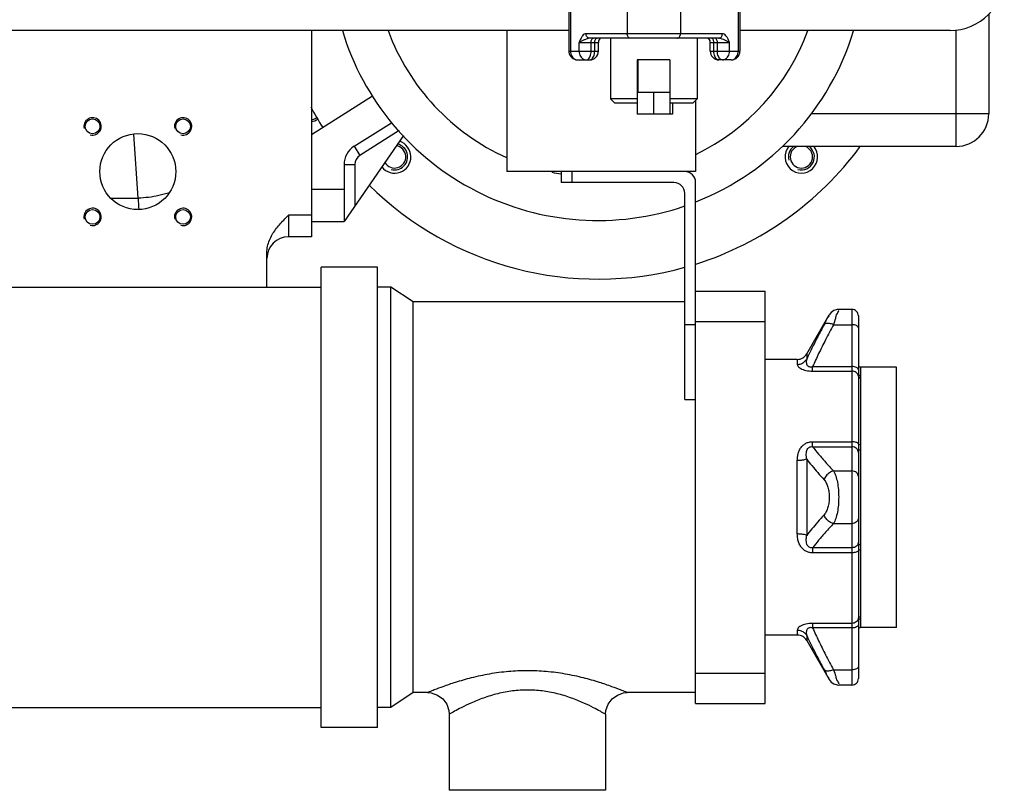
# Model space of a CAD drawing. Header units: millimetres. Extents: x 8 to 399, y 9 to 282.
# Tile 3 of 36: x 116 to 139, y 40 to 58. Entities that reach past the tile are written whole.
import ezdxf

# ---------------------------------------------------------------- set-up
doc = ezdxf.new("R2010")
doc.units = ezdxf.units.MM
doc.header["$LTSCALE"] = 23.1
doc.layers.get('0').update_dxf_attribs({"linetype": 'CONTINUOUS'})
doc.layers.add('02___PRT_ALL_AXES', color=7, linetype='CONTINUOUS')
doc.layers.add('3_ALL_AXES', color=7, linetype='CONTINUOUS')

msp = doc.modelspace()

# ---------------------------------------------------------------- linework, layer by layer
at = {"color": 7, "linetype": 'Continuous'}
for p, q in [((128.96395, 57.92083), (128.96395, 56.97083)), ((128.99929, 57.92083), (128.99929, 56.97083)), ((130.30469, 57.92083), (130.30469, 57.37083)), ((131.53338, 57.92083), (131.53338, 57.37083)), ((132.86636, 57.92083), (132.86636, 56.97083)), ((132.90338, 57.92083), (132.90338, 56.97083)), ((138.63425, 57.82036), (138.63425, 55.52675)), ((128.96395, 57.44583), (88.36452, 57.44583)), ((123.03425, 57.44583), (123.03425, 52.69583)), ((127.53425, 57.44583), (127.53425, 54.19583)), ((137.74391, 57.44583), (132.90338, 57.44583)), ((137.88425, 54.77675), (137.88425, 57.46558)), ((129.19794, 57.17083), (129.64493, 57.17083)), ((129.19794, 56.97083), (129.19794, 57.17083)), ((132.4996, 57.37083), (129.35847, 57.37083)), ((129.92218, 57.27083), (129.4408, 57.27083)), ((129.47611, 56.97083), (129.47611, 57.17083)), ((129.55845, 56.97083), (129.55845, 57.17083)), ((129.64493, 56.97083), (129.64493, 57.17083)), ((129.65574, 57.21605), (129.65588, 57.21632)), ((129.68918, 57.26666), (129.69348, 57.2705)), ((132.4181, 57.27083), (131.92217, 57.27083)), ((132.16828, 57.27083), (132.17393, 57.26641)), ((132.17393, 57.26641), (132.18953, 57.24762)), ((132.18953, 57.24762), (132.20761, 57.2173)), ((132.20756, 57.21737), (132.2076, 57.21728)), ((132.21904, 57.17083), (132.66352, 57.17083)), ((132.21904, 56.97083), (132.21904, 57.17083)), ((132.30313, 56.97083), (132.30313, 57.17083)), ((132.38462, 56.97083), (132.38462, 57.17083)), ((132.66352, 56.97083), (132.66352, 57.17083)), ((128.96395, 56.97083), (129.64493, 56.97083)), ((132.21904, 56.97083), (132.90338, 56.97083)), ((129.16395, 56.77083), (129.44493, 56.77083)), ((131.29039, 56.77083), (130.54041, 56.77083)), ((130.54041, 56.77083), (130.54041, 55.52083)), ((130.55398, 56.77083), (130.55398, 56.02083)), ((131.29039, 56.77083), (131.29039, 55.52083)), ((132.70338, 56.77083), (132.41904, 56.77083)), ((124.43683, 55.93307), (123.03425, 55.04583)), ((130.54041, 55.87081), (129.92218, 55.87083)), ((130.02217, 55.77083), (129.92218, 55.87082)), ((131.29039, 56.02083), (130.54041, 56.02083)), ((130.91064, 56.02083), (130.91064, 55.52083)), ((131.92216, 55.87083), (131.29039, 55.87081)), ((131.29039, 55.87081), (131.29119, 55.77083)), ((131.8222, 55.77083), (131.92219, 55.87082)), ((131.88425, 55.83288), (131.88425, 54.19583)), ((130.54121, 55.77083), (130.02221, 55.77083)), ((131.82216, 55.77083), (131.29119, 55.77083)), ((131.35444, 55.77083), (131.35444, 55.52083)), ((131.35444, 55.52083), (130.54041, 55.52083)), ((138.63425, 55.52675), (134.53813, 55.52675)), ((124.01695, 54.78001), (124.87657, 55.32378)), ((125.05423, 55.14035), (124.1506, 54.56873)), ((119.0426, 53.58469), (118.93972, 55.05586)), ((125.15518, 55.03161), (123.78425, 53.04583)), ((124.01695, 54.78001), (124.1506, 54.56873)), ((137.88425, 54.77675), (133.88544, 54.77675)), ((123.78425, 54.35745), (124.03425, 54.35745)), ((123.78425, 54.35745), (123.78425, 53.04583)), ((124.03425, 54.35745), (124.03425, 53.40795)), ((131.88425, 54.19583), (127.53425, 54.19583)), ((128.78425, 54.19583), (128.78425, 53.94583)), ((129.03425, 54.19583), (129.03425, 53.94583)), ((123.03425, 53.79583), (123.78425, 53.79583)), ((131.38425, 53.94583), (128.78425, 53.94583)), ((131.88425, 41.94583), (131.88425, 53.94583)), ((118.42319, 53.58469), (119.0426, 53.58469)), ((131.63425, 48.94583), (131.63425, 53.69583)), ((123.03425, 53.19583), (122.50825, 53.19583)), ((122.50825, 53.19583), (122.50825, 52.69583)), ((123.03425, 53.04583), (123.78425, 53.04583)), ((123.03425, 52.69583), (122.50825, 52.69583)), ((122.00825, 51.53833), (122.00825, 52.32981)), ((131.88425, 51.44583), (133.48425, 51.44583)), ((133.48425, 41.94583), (133.48425, 51.44583)), ((131.63425, 51.19583), (125.37875, 51.19583)), ((125.37875, 42.19583), (125.37875, 51.19583)), ((134.44241, 49.99583), (134.96202, 50.89582)), ((135.48425, 51.02083), (135.17853, 51.02083)), ((135.48425, 51.02083), (135.48425, 42.37083)), ((135.63425, 50.87083), (135.63425, 49.5376)), ((131.63425, 50.67783), (131.88425, 50.67783)), ((131.88425, 50.74583), (133.48425, 50.74583)), ((135.05999, 50.67083), (135.48425, 50.67083)), ((134.44241, 49.99582), (134.44242, 49.87663)), ((134.22591, 49.87083), (134.22591, 49.75615)), ((134.57875, 49.70548), (135.48425, 49.70548)), ((134.57875, 49.60168), (134.57875, 49.70548)), ((135.68425, 49.69583), (135.68425, 49.49101)), ((134.57875, 49.60168), (135.48425, 49.60168)), ((135.63307, 49.48155), (135.63307, 47.92228)), ((135.68268, 49.44151), (135.68268, 47.90465)), ((131.63425, 48.94583), (131.88425, 48.94583)), ((134.57875, 47.97517), (135.48425, 47.97517)), ((134.57875, 47.8594), (134.57875, 47.97517)), ((134.57875, 47.8594), (135.48425, 47.8594)), ((135.63425, 47.80347), (135.63425, 45.5882)), ((135.68425, 47.78531), (135.68425, 45.60635)), ((134.22591, 45.8502), (134.22591, 47.54147)), ((134.44242, 47.57477), (134.44242, 45.8169)), ((135.05999, 47.30205), (135.48425, 47.30205)), ((135.05999, 46.08962), (135.48425, 46.08962)), ((135.48425, 45.53227), (134.57875, 45.53227)), ((134.57875, 45.53227), (134.57875, 45.4165)), ((135.48425, 45.4165), (134.57875, 45.4165)), ((135.63307, 45.4694), (135.63307, 43.91011)), ((135.68268, 45.48701), (135.68268, 43.95015)), ((135.48425, 43.78999), (134.57875, 43.78999)), ((134.57875, 43.78999), (134.57875, 43.68618)), ((135.63425, 43.85407), (135.63425, 42.52083)), ((135.68425, 43.90065), (135.68425, 43.69583)), ((134.22591, 43.63552), (134.22591, 43.52083)), ((135.48425, 43.68618), (134.57875, 43.68618)), ((134.44242, 43.51503), (134.44241, 43.39585)), ((134.44241, 43.39584), (134.96203, 42.49584)), ((131.88425, 42.64583), (133.48425, 42.64583)), ((135.05999, 42.72083), (135.48425, 42.72083)), ((125.70925, 42.19583), (125.37875, 42.19583)), ((131.88425, 42.19583), (130.30925, 42.19583)), ((135.48425, 42.37083), (135.17854, 42.37083)), ((131.88425, 41.94583), (133.48425, 41.94583))]:
    msp.add_line(p, q, dxfattribs=at)
for points in [[(129.65571, 57.21606), (129.6738, 57.24743), (129.68918, 57.26666)], [(135.17854, 51.02083), (135.14601, 51.01871), (135.07052, 50.9963), (135.00578, 50.95154), (134.96203, 50.89583)], [(134.96203, 42.49583), (135.00579, 42.44012), (135.07054, 42.39537), (135.14603, 42.37296), (135.17854, 42.37083)], [(125.70925, 42.19583), (125.79285, 42.1888), (125.93741, 42.14075), (126.06079, 42.0514), (126.15154, 41.92905), (126.20123, 41.78506), (126.20926, 41.69583)], [(129.80924, 41.69583), (129.81726, 41.78506), (129.86696, 41.92905), (129.95771, 42.0514), (130.08109, 42.14075), (130.22564, 42.1888), (130.30925, 42.19583)]]:
    msp.add_lwpolyline(points, dxfattribs=at)
for centre, radius, start, end in [((137.74391, 58.69583), 1.25, 270, 360), ((129.63425, 59.22083), 6.15, 196.780344, 289.018364), ((129.63425, 59.22083), 5.15, 200.190384, 245.892505), ((129.63425, 59.22083), 5.15, 295.913805, 339.80964), ((129.63425, 59.22083), 6.15, 291.522281, 343.175972), ((129.74493, 57.17083), 0.1, 152.692157, 180), ((132.2746, 57.2528), 0.07583, 204.177488, 207.855803), ((132.11904, 57.17083), 0.1, 0, 27.945397), ((129.16357, 56.9708), 0.19961, 179.991407, 186.104932), ((129.16395, 56.97083), 0.2, 186.101685, 270), ((129.44493, 56.97083), 0.2, 270.000183, 359.999644), ((132.41904, 56.97083), 0.2, 179.999419, 270.000261), ((132.70338, 56.97083), 0.2, 270.000195, 359.999621), ((123.00944, 55.64952), 0.25617, 275.557282, 287.956853), ((123.0093, 55.65092), 0.25755, 287.889869, 305.933156), ((137.88425, 55.52675), 0.75, 270, 360), ((124.28425, 54.35745), 0.5, 122.316453, 180), ((124.28425, 54.35745), 0.25, 122.316453, 180), ((129.63425, 59.22083), 5.15, 258.055245, 260.489925), ((131.63425, 53.94583), 0.25, 0, 90), ((131.38425, 53.69583), 0.25, 0, 90), ((143.26165, 54.57175), 24.23916, 182.333858, 182.955841), ((122.50825, 52.19583), 0.5, 90, 180), ((135.48425, 50.87083), 0.15, 359.999772, 90), ((134.22591, 50.12083), 0.25, 270, 329.998212), ((135.68425, 49.74583), 0.05, 180.000153, 270), ((135.68425, 43.64583), 0.05, 90, 179.999847), ((134.22591, 43.27083), 0.25, 30.002948, 90), ((135.48425, 42.52083), 0.15, 270, 0.000228)]:
    msp.add_arc(centre, radius, start, end, dxfattribs=at)
at = {"color": 2, "linetype": 'Continuous'}
for centre, radius, start, end in [((117.99127, 55.23882), 0.2, 255, 195), ((120.07723, 55.23882), 0.2, 255, 195), ((123.00925, 55.65083), 0.3, 274.780635, 305.915158), ((124.94967, 54.53625), 0.3, 255, 77.367268), ((134.31883, 54.53625), 0.3, 126.699405, 195), ((134.31883, 54.53625), 0.3, 255, 53.300595), ((117.99127, 53.15285), 0.2, 255, 195), ((120.07723, 53.15285), 0.2, 255, 195)]:
    msp.add_arc(centre, radius, start, end, dxfattribs=at)
at = {"color": 7, "linetype": 'Continuous'}
for points, start_tangent, end_tangent in [([(129.35847, 57.37083), (129.31825, 57.35976), (129.27806, 57.32534), (129.24308, 57.27252), (129.21767, 57.21895), (129.19794, 57.17083)], (-1, -0.00009116), (-0.37182607, -0.92830241)), ([(129.44081, 57.27083), (129.40582, 57.26527), (129.35949, 57.24806), (129.30034, 57.22174), (129.24263, 57.19493), (129.19794, 57.17083)], (-1, -0.00002515), (-0.85428795, -0.51980005)), ([(129.4408, 57.27083), (129.40929, 57.27845), (129.38258, 57.30012), (129.36474, 57.33256), (129.35847, 57.37083)], (-1, 0), (-0.00000066, 1)), ([(129.47611, 57.17083), (129.48044, 57.2091), (129.49274, 57.24154), (129.51115, 57.26322), (129.53287, 57.27083)], (0, 1), (1, 0)), ([(129.55845, 57.17083), (129.56277, 57.2091), (129.57507, 57.24154), (129.59348, 57.26322), (129.6152, 57.27083)], (0, 1), (1, 0)), ([(129.65585, 57.21634), (129.65892, 57.22309), (129.66731, 57.24892), (129.6878, 57.27083)], (0.45641952, 0.8897647), (1, -0.00004165)), ([(132.17362, 57.27083), (132.19579, 57.24806), (132.20542, 57.22174)], (1, -0.00005734), (0.4090507, -0.91251166)), ([(132.30313, 57.17083), (132.29872, 57.2091), (132.28615, 57.24154), (132.26735, 57.26322), (132.24517, 57.27083)], (0, 1), (-1, 0)), ([(132.38462, 57.17083), (132.38021, 57.2091), (132.36765, 57.24154), (132.34884, 57.26322), (132.32667, 57.27083)], (0, 1), (-1, 0)), ([(132.4181, 57.27083), (132.44929, 57.27845), (132.47573, 57.30012), (132.49339, 57.33256), (132.4996, 57.37083)], (1, 0), (0, 1)), ([(132.66352, 57.17083), (132.61652, 57.19568), (132.55678, 57.22309), (132.49814, 57.24892), (132.45315, 57.26536), (132.41811, 57.27083)], (-0.86014566, 0.51004847), (-1, -0.00001733)), ([(132.66352, 57.17083), (132.6427, 57.22046), (132.61591, 57.27524), (132.58022, 57.32704), (132.54038, 57.35992), (132.4996, 57.37083)], (-0.37827298, 0.92569409), (-0.99999999, -0.00010703)), ([(128.99929, 56.97083), (129.0074, 56.90883), (129.03094, 56.85294), (129.06753, 56.80871), (129.1136, 56.78041), (129.16395, 56.77083)], (0, -1), (1, 0)), ([(129.19794, 56.97083), (129.20605, 56.90883), (129.22959, 56.85294), (129.26618, 56.80871), (129.31225, 56.78041), (129.3626, 56.77083)], (0, -1), (1, 0)), ([(129.3626, 56.77083), (129.39767, 56.78061), (129.4293, 56.80901), (129.45442, 56.85323), (129.47055, 56.90896), (129.47611, 56.97083)], (1, 0), (0.00000001, 1)), ([(129.44493, 56.77083), (129.48002, 56.78063), (129.51166, 56.80904), (129.53677, 56.85328), (129.55289, 56.90904), (129.55845, 56.97083)], (1, 0), (0, 1)), ([(132.41904, 56.77083), (132.38323, 56.78061), (132.35093, 56.80901), (132.32529, 56.85323), (132.30881, 56.90896), (132.30313, 56.97083)], (-1, 0), (-0.00000001, 1)), ([(132.50053, 56.77083), (132.46471, 56.78063), (132.4324, 56.80904), (132.40676, 56.85328), (132.39029, 56.90904), (132.38462, 56.97083)], (-1, 0), (0, 1)), ([(132.50053, 56.77083), (132.55037, 56.78041), (132.59597, 56.80871), (132.63219, 56.85294), (132.65549, 56.90883), (132.66352, 56.97083)], (1, 0), (0, 1)), ([(132.70338, 56.77083), (132.75322, 56.78041), (132.79881, 56.80871), (132.83504, 56.85294), (132.85833, 56.90883), (132.86636, 56.97083)], (1, 0), (0, 1)), ([(119.76606, 53.7113), (119.51867, 53.64417), (119.04261, 53.58456)], (-0.95048516, -0.31076995), (-0.99938934, -0.03494205)), ([(122.00825, 52.32981), (122.02371, 52.47578), (122.06659, 52.61604), (122.13011, 52.74555), (122.20749, 52.86314), (122.29536, 52.97256), (122.39498, 53.08108), (122.50825, 53.19583)], (0, 1), (0.70710678, 0.70710678)), ([(134.84349, 50.6702), (134.89412, 50.76511), (134.93157, 50.83671), (134.9544, 50.88094)], (0.47489769, 0.88004101), (-0.88986055, 0.45623262)), ([(135.05999, 50.67083), (135.11068, 50.81828), (135.14809, 50.92925), (135.1709, 50.99777)], (0.3285057, 0.94450199), (-0.94935651, 0.31420093)), ([(134.84349, 50.6702), (134.69548, 50.39047), (134.56186, 50.12621), (134.44242, 49.87663)], (-0.47492784, -0.88002474), (-0.42069975, -0.90719994)), ([(135.05999, 50.67083), (134.8774, 50.32503), (134.71722, 50.00388), (134.57875, 49.70548)], (-0.47574394, -0.87958382), (-0.40621573, -0.91377721)), ([(135.05999, 50.67083), (134.96671, 50.69757), (134.88999, 50.69734), (134.84349, 50.6702)], (-0.92666487, 0.37588857), (-0.58109425, -0.81383627)), ([(135.63425, 50.59583), (135.59031, 50.64887), (135.54165, 50.66512), (135.48425, 50.67083)], (0, 1), (-1, 0)), ([(134.22591, 49.75615), (134.31141, 49.77068), (134.38661, 49.81252), (134.44242, 49.87663)], (1, -0.00000529), (0.51386006, 0.85787402)), ([(134.22591, 49.75615), (134.26183, 49.69146), (134.30375, 49.66152), (134.35985, 49.63573), (134.42585, 49.61685), (134.49825, 49.60558), (134.57875, 49.60168)], (0.00034529, -0.99999994), (0.99999989, 0.00047301)), ([(134.44242, 49.87664), (134.43273, 49.82807), (134.43414, 49.7848), (134.44592, 49.74831), (134.498, 49.70404), (134.53472, 49.6991), (134.57875, 49.70548)], (-0.29425307, -0.95572754), (0.96843091, 0.24928213)), ([(135.63425, 49.63048), (135.59031, 49.68352), (135.54165, 49.69978), (135.48425, 49.70548)], (0, 1), (-1, 0)), ([(135.63307, 49.48155), (135.61683, 49.5286), (135.58346, 49.56736), (135.53728, 49.59281), (135.48425, 49.60168)], (-0.13637186, 0.99065772), (-1, 0)), ([(135.63307, 49.48155), (135.65951, 49.44672), (135.67344, 49.45262)], (0.13637186, -0.99065772), (0.76870083, 0.63960851)), ([(135.63425, 49.5376), (135.63333, 49.50018), (135.63422, 49.48168)], (-0.00002126, -1), (0.10691242, -0.99426844)), ([(135.63425, 49.5376), (135.65925, 49.49726), (135.67381, 49.50355)], (0, -1), (0.76851083, 0.63983678)), ([(135.68425, 49.49101), (135.68268, 49.44151)], (-0.0000662, -1), (-0.00027821, -0.99999996)), ([(134.22591, 47.54147), (134.23516, 47.65074), (134.26134, 47.74667), (134.30262, 47.82789), (134.35742, 47.8926), (134.42285, 47.93857), (134.49632, 47.96585), (134.57875, 47.97517)], (0.00002367, 1), (0.99999999, -0.00010084)), ([(134.44241, 47.57477), (134.43275, 47.65149), (134.43405, 47.71815), (134.44556, 47.77366), (134.46679, 47.81657), (134.4966, 47.84519), (134.53375, 47.85937), (134.57875, 47.8594)], (-0.18685318, 0.98238785), (0.98919172, -0.14662792)), ([(134.57875, 47.8594), (134.71721, 47.68713), (134.87739, 47.50172), (135.05999, 47.30205)], (0.61007983, -0.79233995), (0.68367804, -0.72978376)), ([(135.63307, 47.92228), (135.58346, 47.96006), (135.53728, 47.97126), (135.48425, 47.97517)], (-0.2984249, 0.95443312), (-1, 0)), ([(135.61704, 47.78992), (135.59031, 47.82135), (135.54165, 47.84951), (135.48425, 47.8594)], (-0.51881065, 0.85488918), (-1, 0)), ([(135.63307, 47.92228), (135.63352, 47.86688), (135.63425, 47.80347)], (0.00001313, -1), (-0.00001717, -1)), ([(135.63307, 47.92228), (135.68268, 47.90465)], (0.29842495, -0.9544331), (1, -0.00000007)), ([(135.68268, 47.90465), (135.68328, 47.8503), (135.68425, 47.78531)], (0.00003359, -1), (-0.00004298, -1)), ([(135.63425, 47.72949), (135.62283, 47.7792), (135.61704, 47.78992)], (0, 1), (-0.51881065, 0.85488918)), ([(135.63425, 47.80347), (135.68425, 47.78531)], (0, -1), (1, 0)), ([(134.44242, 47.57476), (134.3866, 47.55705), (134.31141, 47.54549), (134.22591, 47.54147)], (-0.9080469, -0.41886851), (-1, -0.00000794)), ([(134.44242, 47.57477), (134.56186, 47.42438), (134.69547, 47.26564), (134.84349, 47.09813)], (0.60938802, -0.79287215), (0.67014384, -0.74223125)), ([(135.05999, 47.30204), (134.96671, 47.26096), (134.89, 47.18871), (134.84349, 47.09813)], (-0.97365685, -0.2280183), (-0.28510264, -0.95849699)), ([(135.05999, 47.30205), (135.11071, 47.18825), (135.14808, 47.04201), (135.17089, 46.87425), (135.17854, 46.69582), (135.17088, 46.5174), (135.14808, 46.34964), (135.1107, 46.20341), (135.05999, 46.08962)], (0.51595213, -0.85661742), (-0.51598219, -0.85659931)), ([(135.63425, 47.17215), (135.62283, 47.22186), (135.59031, 47.264), (135.54165, 47.29216), (135.48425, 47.30205)], (0, 1), (-1, 0)), ([(134.84349, 47.09813), (134.89415, 47.0225), (134.93156, 46.9254), (134.95438, 46.81412), (134.96203, 46.69581), (134.95437, 46.57752), (134.93156, 46.46625), (134.89414, 46.36916), (134.84349, 46.29353)], (0.66987209, -0.74247652), (-0.66989796, -0.74245318)), ([(134.84349, 46.29353), (134.69547, 46.12604), (134.56186, 45.96729), (134.44242, 45.8169)], (-0.67014348, -0.74223158), (-0.60938757, -0.79287249)), ([(135.05999, 46.08962), (134.96671, 46.1307), (134.88999, 46.20295), (134.84349, 46.29353)], (-0.97365635, 0.22802041), (-0.28505503, 0.95851115)), ([(135.05999, 46.08962), (134.87739, 45.88996), (134.71722, 45.70455), (134.57875, 45.53227)], (-0.68367739, -0.72978437), (-0.61008153, -0.79233864)), ([(135.63425, 46.21952), (135.62283, 46.16981), (135.59031, 46.12766), (135.54165, 46.0995), (135.48425, 46.08962)], (0, -1), (-1, 0)), ([(134.57875, 45.4165), (134.49657, 45.42576), (134.42402, 45.45248), (134.3587, 45.49791), (134.30342, 45.56257), (134.26173, 45.64399), (134.23528, 45.74022), (134.22591, 45.8502)], (-0.99999999, -0.00010664), (-0.0000141, 1)), ([(134.44242, 45.8169), (134.38661, 45.83462), (134.31141, 45.84618), (134.22591, 45.8502)], (-0.90803453, 0.41889532), (-1, 0.00000452)), ([(134.57875, 45.53227), (134.53388, 45.53227), (134.49717, 45.54612), (134.46733, 45.57434), (134.44583, 45.61719), (134.43412, 45.67282), (134.43273, 45.73968), (134.44241, 45.8169)], (-0.98918867, -0.1466485), (0.18685739, 0.98238705)), ([(135.61704, 45.60175), (135.59031, 45.57032), (135.54165, 45.54216), (135.48425, 45.53227)], (-0.51881053, -0.85488925), (-1, 0)), ([(135.63425, 45.66217), (135.62283, 45.61246), (135.61704, 45.60175)], (0, -1), (-0.51881053, -0.85488925)), ([(135.63425, 45.5882), (135.63357, 45.52801), (135.63307, 45.4694)], (0.00000578, -1), (0.00000429, -1)), ([(135.63425, 45.5882), (135.68425, 45.60635)], (0, 1), (1, 0.000002)), ([(135.68425, 45.60635), (135.68335, 45.54458), (135.68268, 45.48701)], (0.00001476, -1), (0.00001397, -1)), ([(135.63307, 45.4694), (135.58346, 45.43161), (135.53728, 45.4204), (135.48425, 45.4165)], (-0.29797921, -0.95457236), (-1, 0)), ([(135.63307, 45.46939), (135.68268, 45.48701)], (0.2984249, 0.95443312), (1, 0)), ([(134.57875, 43.78999), (134.49642, 43.7859), (134.42379, 43.77437), (134.35855, 43.75546), (134.303, 43.72972), (134.26151, 43.69991), (134.22591, 43.63552)], (-0.99999984, 0.00056142), (-0.00031498, -0.99999995)), ([(135.63307, 43.91011), (135.61683, 43.86306), (135.58346, 43.82431), (135.53728, 43.79886), (135.48425, 43.78999)], (-0.13637186, -0.99065772), (-1, 0)), ([(135.63307, 43.91011), (135.65951, 43.94494), (135.67344, 43.93904)], (0.13637174, 0.99065773), (0.7687041, -0.63960458)), ([(135.63307, 43.91011), (135.63396, 43.87096), (135.63333, 43.85414)], (0.00002766, -1), (-0.08275704, -0.99656975)), ([(135.63425, 43.85407), (135.65925, 43.89441), (135.67381, 43.88811)], (0, 1), (0.76851393, -0.63983306)), ([(135.68268, 43.95015), (135.68425, 43.90065)], (0.000072, -1), (0.00006478, -1)), ([(134.22591, 43.63552), (134.31141, 43.62099), (134.38661, 43.57914), (134.44242, 43.51504)], (1, 0.00000131), (0.51386329, -0.85787209)), ([(134.57875, 43.68618), (134.53374, 43.69257), (134.497, 43.6873), (134.44567, 43.64287), (134.43408, 43.60649), (134.43275, 43.5634), (134.44242, 43.51503)], (-0.96838522, 0.24945955), (0.2942554, -0.95572682)), ([(134.57875, 43.68618), (134.71722, 43.3878), (134.87739, 43.06665), (135.05999, 42.72083)], (0.40621422, -0.91377787), (0.4757446, -0.87958347)), ([(135.63425, 43.76118), (135.59031, 43.70815), (135.54165, 43.69189), (135.48425, 43.68618)], (0, -1), (-1, 0)), ([(134.44242, 43.51503), (134.56186, 43.26546), (134.69547, 43.00121), (134.84349, 42.72147)], (0.42069989, -0.90719987), (0.47492818, -0.88002456)), ([(130.30925, 42.19583), (130.27168, 42.21129), (130.15505, 42.25796), (129.95588, 42.33298), (129.67029, 42.4297), (129.30283, 42.53404), (128.88066, 42.62395), (128.44324, 42.68115), (128.00819, 42.7002), (127.57316, 42.68097), (127.13609, 42.62365), (126.71444, 42.53373), (126.34736, 42.42943), (126.0624, 42.3329), (125.86349, 42.25798), (125.74689, 42.21132), (125.70925, 42.19583)], (-0.92394217, 0.38253217), (-0.92394194, -0.38253272)), ([(134.84349, 42.72147), (134.89415, 42.62651), (134.93156, 42.55497), (134.95438, 42.51076)], (0.47489759, -0.88004106), (-0.88988905, -0.45617702)), ([(135.05999, 42.72084), (134.96671, 42.6941), (134.89, 42.69433), (134.84349, 42.72147)], (-0.92665855, -0.37590416), (-0.58117614, 0.81377779)), ([(135.05999, 42.72083), (135.11071, 42.57331), (135.14808, 42.46243), (135.17089, 42.39395)], (0.32850564, -0.94450201), (-0.9493535, -0.31421001)), ([(135.63425, 42.79583), (135.59031, 42.7428), (135.54165, 42.72654), (135.48425, 42.72083)], (0, -1), (-1, 0)), ([(129.80925, 41.69583), (129.6884, 41.76496), (129.53247, 41.84834), (129.30893, 41.9558), (129.02135, 42.07171), (128.69101, 42.17157), (128.34878, 42.23509), (128.00842, 42.25624), (127.66807, 42.23488), (127.32611, 42.17124), (126.99618, 42.07137), (126.7089, 41.9555), (126.48586, 41.84825), (126.33013, 41.76498), (126.20925, 41.69583)], (-0.86212105, 0.50670237), (-0.86212112, -0.50670225))]:
    msp.add_spline(points, degree=3, dxfattribs=dict(at, start_tangent=start_tangent, end_tangent=end_tangent))
at = {"layer": '02___PRT_ALL_AXES', "color": 7, "linetype": 'Continuous'}
for p, q in [((132.4181, 57.27083), (129.4408, 57.27083)), ((129.92218, 57.27083), (129.92218, 55.87083)), ((131.92218, 57.27083), (131.92218, 55.87083)), ((124.55925, 51.99583), (123.25925, 51.99583)), ((123.25925, 41.3959), (123.25925, 51.99577)), ((124.55925, 41.3959), (124.55925, 51.99577)), ((110.85925, 51.53833), (123.25925, 51.53833)), ((124.85925, 51.53833), (124.55925, 51.53833)), ((125.37875, 51.19583), (124.85925, 51.53833)), ((124.85925, 41.85333), (124.85925, 51.53833)), ((134.22591, 49.87083), (133.48425, 49.87083)), ((136.50925, 49.69583), (135.68425, 49.69583)), ((136.50925, 43.69583), (136.50925, 49.69583)), ((136.50925, 43.69583), (135.68425, 43.69583)), ((134.22591, 43.52083), (133.48425, 43.52083)), ((125.37875, 42.19583), (124.85925, 41.85333)), ((110.85925, 41.85333), (123.25925, 41.85333)), ((124.85925, 41.85333), (124.55925, 41.85333)), ((126.20925, 41.69583), (126.20925, 39.94583)), ((129.80925, 41.69583), (129.80925, 39.94583)), ((124.55925, 41.39583), (123.25925, 41.39583)), ((129.80925, 39.94583), (126.20925, 39.94583))]:
    msp.add_line(p, q, dxfattribs=at)
for centre, radius in [((117.99127, 55.23882), 0.17), ((120.07723, 55.23882), 0.17), ((119.03425, 54.19583), 0.875), ((117.99127, 53.15285), 0.17), ((120.07723, 53.15285), 0.17)]:
    msp.add_circle(centre, radius, dxfattribs=at)
at = {"layer": '02___PRT_ALL_AXES', "color": 7, "linetype": 'Continuous', "end_tangent": (0, 1)}
for points, start_tangent in [([(130.38702, 57.27083), (130.35551, 57.27845), (130.3288, 57.30012), (130.31096, 57.33256), (130.30469, 57.37083)], (-1, 0)), ([(131.45189, 57.27083), (131.48308, 57.27845), (131.50951, 57.30012), (131.52718, 57.33256), (131.53338, 57.37083)], (1, 0))]:
    msp.add_spline(points, degree=3, dxfattribs=dict(at, start_tangent=start_tangent))
at = {"layer": '3_ALL_AXES', "color": 7, "linetype": 'Continuous'}
for centre, radius, start, end in [((129.63425, 59.22083), 7.5, 208.090156, 212.316453), ((123.00925, 55.65083), 0.2575, 275.631368, 306.911657), ((124.94967, 54.53625), 0.375, 217.870139, 72.844049), ((124.94967, 54.53625), 0.2575, 209.196502, 81.582125), ((129.63425, 59.22083), 7.5, 287.47928, 323.555393), ((134.31883, 54.53625), 0.375, 139.671484, 40.328516), ((134.31883, 54.53625), 0.2575, 110.140374, 69.859626), ((129.63425, 59.22083), 7.5, 225.326265, 285.481586)]:
    msp.add_arc(centre, radius, start, end, dxfattribs=at)

doc.saveas('drawing.dxf')
